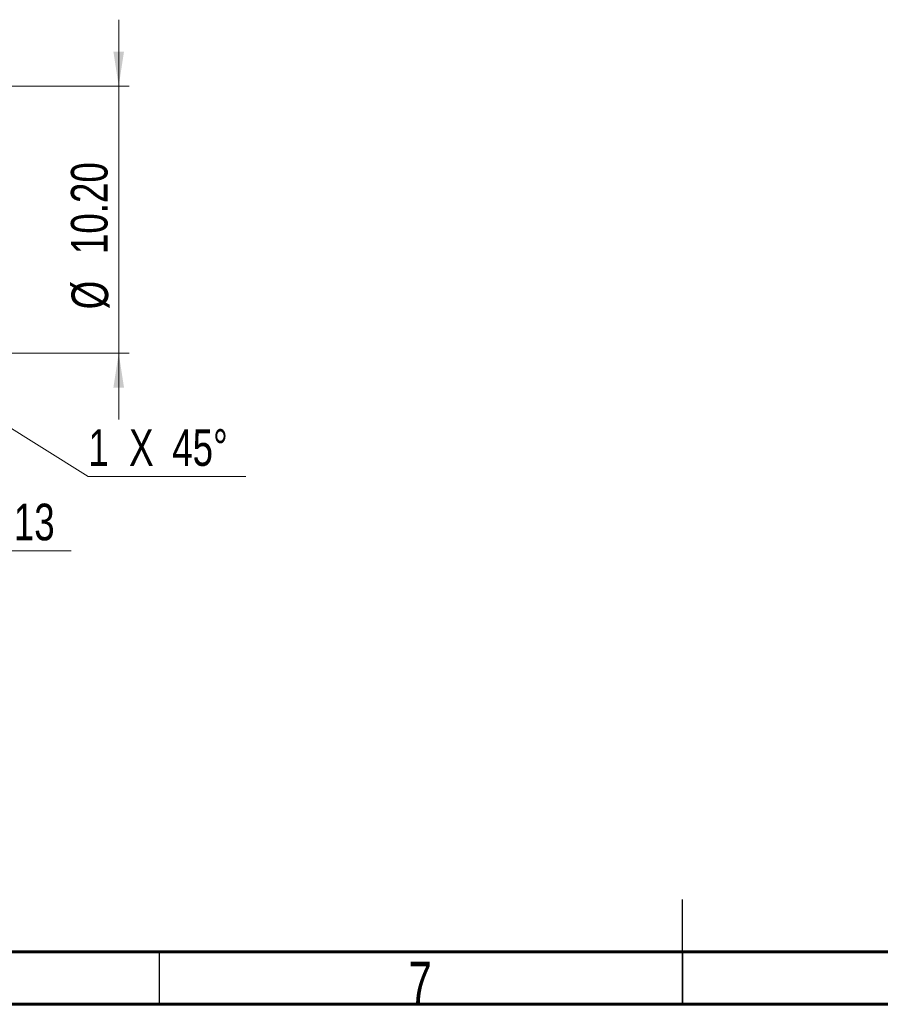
# Model space of a CAD drawing. Header units: millimetres. Extents: x 15 to 589, y 5 to 415.
# Tile 4 of 16: x 239 to 321, y 5 to 99. Entities that reach past the tile are written whole.
import ezdxf

# ---------------------------------------------------------------- set-up
doc = ezdxf.new("R2010")
doc.units = ezdxf.units.MM
doc.styles.add('SLDTEXTSTYLE0', font='TXT', dxfattribs={"width": 0.75})
doc.dimstyles.new('SLDDIMSTYLE19', dxfattribs={"dimtxt": 3.5, "dimasz": 3.302, "dimexe": 0, "dimexo": 0.0625, "dimgap": 0.875, "dimtad": 0, "dimtih": 1, "dimtoh": 1, "dimlfac": 0.4, "dimrnd": 1e-09, "dimzin": 12, "dimdsep": 46, "dimtxsty": 'SLDTEXTSTYLE0', "dimsah": 1, "dimcen": 0, "dimadec": 0, "dimazin": 3, "dimtfac": 1, "dimtofl": 0, "dimtmove": 0, "dimatfit": 3, "dimfxl": 0, "dimfrac": 2, "dimtolj": 1, "dimtzin": 12, "dimarcsym": 0})
doc.dimstyles.new('SLDDIMSTYLE7', dxfattribs={"dimtxt": 3.5, "dimasz": 3.302, "dimexe": 0, "dimexo": 0.0625, "dimgap": 0.875, "dimtad": 1, "dimlfac": 0.4, "dimrnd": 1e-09, "dimzin": 4, "dimdsep": 46, "dimtxsty": 'SLDTEXTSTYLE0', "dimsah": 1, "dimcen": 0.09, "dimadec": 0, "dimazin": 1, "dimtfac": 1, "dimtmove": 0, "dimatfit": 0, "dimfxl": 0, "dimfrac": 2, "dimtolj": 1, "dimtzin": 12, "dimarcsym": 0})

# ---------------------------------------------------------------- blocks, each defined once
blk = doc.blocks.new('_D_52')
at = {"color": 7, "linetype": 'Continuous', "lineweight": 0}
for p, q in [((223.398, 58.033), (233.998, 48.324)), ((233.998, 48.324), (243.592, 48.324))]:
    blk.add_line(p, q, dxfattribs=at)
blk.add_solid([(223.398, 58.033), (225.49, 55.428), (226.176, 56.177)], dxfattribs=at)
at = {"color": 7, "linetype": 'Continuous', "lineweight": 0, "insert": (235.586, 52.836), "char_height": 3.5, "attachment_point": 1, "style": 'SLDTEXTSTYLE0'}
blk.add_mtext('R13', dxfattribs=at)
blk = doc.blocks.new('_D_55')
at = {"color": 7, "linetype": 'Continuous', "lineweight": 0}
for p, q in [((248.144, 92.734), (248.144, 99.084)), ((227.827, 92.734), (249.144, 92.734)), ((248.144, 92.734), (248.144, 67.234)), ((227.827, 67.234), (249.144, 67.234)), ((248.144, 67.234), (248.144, 60.884))]:
    blk.add_line(p, q, dxfattribs=at)
for points in [[(248.144, 92.734), (248.652, 96.036), (247.636, 96.036)], [(248.144, 67.234), (247.636, 63.932), (248.652, 63.932)]]:
    blk.add_solid(points, dxfattribs=at)
at = {"color": 7, "linetype": 'Continuous', "lineweight": 0, "char_height": 3.5, "attachment_point": 1, "rotation": 90, "style": 'SLDTEXTSTYLE0'}
for s, insert in [('10.20', (243.579, 76.686)), ('%%c', (243.633, 71.408))]:
    blk.add_mtext(s, dxfattribs=dict(at, insert=insert))
blk = doc.blocks.new('SW_CHAMFER_DIMENSION_3')
at = {"color": 0, "linetype": 'Continuous', "lineweight": 0}
for p, q in [((-17.557, 10.94), (0, 0)), ((0, 0), (15.055, 0))]:
    blk.add_line(p, q, dxfattribs=at)
blk.add_solid([(-17.557, 10.94), (-15.023, 8.762), (-14.486, 9.625)], dxfattribs=at)
at = {"color": 0, "linetype": 'Continuous', "lineweight": 0, "char_height": 3.5, "attachment_point": 1, "style": 'SLDTEXTSTYLE0'}
for s, insert in [('1', (0, 4.512)), ('X', (3.899, 4.512)), ('45°', (8.016, 4.512))]:
    blk.add_mtext(s, dxfattribs=dict(at, insert=insert))

msp = doc.modelspace()

# ---------------------------------------------------------------- linework, layer by layer
at = {"color": 7, "linetype": 'Continuous', "lineweight": 30}
for p, q in [((302, 4.999), (302, 15.001)), ((252, 10), (252, 5)), ((302, 10), (302, 5))]:
    msp.add_line(p, q, dxfattribs=at)
at = {"color": 7, "linetype": 'Continuous', "lineweight": 60}
for p, q in [((584, 10), (20, 10)), ((589, 5), (15, 5))]:
    msp.add_line(p, q, dxfattribs=at)

# ---------------------------------------------------------------- block references
at = {"color": 7, "linetype": 'Continuous', "lineweight": 0}
msp.add_blockref('SW_CHAMFER_DIMENSION_3', (245.2392324, 55.4389316), dxfattribs=at)

# ---------------------------------------------------------------- texts
at = {"color": 7, "linetype": 'Continuous', "lineweight": 0, "insert": (276.9600369, 9.0601544), "char_height": 3.96875, "attachment_point": 2, "style": 'SLDTEXTSTYLE0'}
msp.add_mtext('7', dxfattribs=at)

# ---------------------------------------------------------------- dimensions: what is measured, and where the dimension line sits
at = {"color": 7, "linetype": 'Continuous', "lineweight": 0}
dim = msp.add_linear_dim(base=(248.1442828, 67.2342139), p1=(226.8267628, 92.7342139), p2=(226.8267628, 67.2342139), angle=90, text='%%c<>', dimstyle='SLDDIMSTYLE7', dxfattribs=at)
dim.commit()
dim.dimension.update_dxf_attribs({"geometry": '_D_55', "text_midpoint": (248.1442828, 79.8659845), "dimtype": 160})
dim = msp.add_radius_dim(center=(199.4321562, 79.9842139), mpoint=(223.3983874, 58.0326817), dimstyle='SLDDIMSTYLE19', dxfattribs=at)
dim.commit()
dim.dimension.update_dxf_attribs({"geometry": '_D_52', "text_midpoint": (239.5886495, 51.1022185), "dimtype": 164})

doc.saveas('drawing.dxf')
